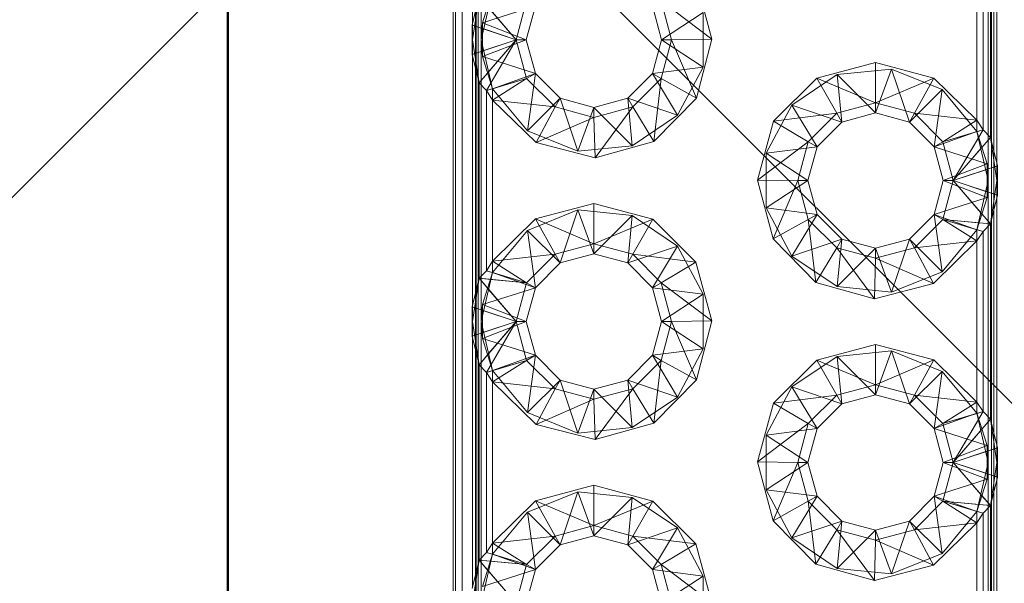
# Paper-space layout 'Layout1' of a CAD drawing. Extents: x -2 to 1380, y -36 to 422.
# Tile 22 of 79: x 314.518 to 316.266, y 155.563 to 156.563. Entities that reach past the tile are written whole.
import ezdxf

# ---------------------------------------------------------------- set-up
doc = ezdxf.new("R2010")
doc.units = 0
doc.linetypes.add('ACAD_ISO02W100', pattern=[15, 12, -3])
for name, color, linetype, lineweight in [('SS_1.ET-HALA_TaO-JD-LAVKA-ZEBRIK', 9, 'CONTINUOUS', 13), ('SS_2.ET-HALA_TaO-LAVKA_+5.100m', 210, 'CONTINUOUS', 50), ('SS_SRAFY', 8, 'CONTINUOUS', 18)]:
    doc.layers.add(name, color=color, linetype=linetype, lineweight=lineweight)

psp = doc.layouts.get("Layout1")

# ---------------------------------------------------------------- hatches: boundary and pattern name
at = {"layer": 'SS_SRAFY'}
h = psp.add_hatch(dxfattribs=at)
h.set_pattern_fill('ANSI37', color=8, scale=0.7, angle=90, style=0)
h.set_pattern_definition([(135, (274.3477, 144.3783), (-1.571545, -1.571545), []), (225, (274.3477, 144.3783), (1.571545, -1.571545), [])])
h.paths.add_polyline_path([(335.1875, 123.6274), (335.1875, 143.6073), (331.1675, 143.6073), (331.1675, 165.6274), (218.2076, 165.6274), (218.2076, 159.6073), (215.1875, 159.6073), (215.1875, 123.6274)], flags=0)
h.paths.add_polyline_path([(316.3875, 148.5273), (316.3875, 150.9274), (316.7476, 150.9274), (316.7476, 148.5273)], flags=0)
h.paths.add_polyline_path([(316.3875, 158.1273), (316.3875, 160.5274), (316.7476, 160.5274), (316.7476, 158.1273)], flags=0)

# ---------------------------------------------------------------- linework, layer by layer
at = {"layer": 'SS_1.ET-HALA_TaO-JD-LAVKA-ZEBRIK', "color": 5, "linetype": 'Continuous', "ltscale": 0.25}
for p, q in [((315.2875, 158.5274), (315.2875, 150.5274)), ((315.2917, 158.5274), (315.2917, 150.5274)), ((315.3038, 158.5274), (315.3038, 150.5274)), ((315.3223, 156.5579), (315.3223, 156.9969)), ((316.2528, 156.7469), (316.2528, 156.3079)), ((316.2415, 156.3541), (316.2415, 156.7007)), ((316.2284, 156.3676), (316.2284, 156.6871)), ((316.2175, 156.3844), (316.2175, 156.6703)), ((315.7186, 156.6327), (315.747, 156.5284)), ((315.3336, 156.6041), (315.3212, 156.5534)), ((315.3336, 156.6041), (315.3996, 156.5274)), ((315.4181, 156.5963), (315.3996, 156.5274)), ((315.6569, 156.5963), (315.6754, 156.5274)), ((315.747, 156.5284), (315.6569, 156.5963)), ((315.4175, 156.5274), (315.4336, 156.5874)), ((315.6415, 156.5874), (315.6575, 156.5274)), ((315.3996, 156.5274), (315.3212, 156.5534)), ((315.3212, 156.5534), (315.3212, 156.5013)), ((315.3212, 156.5013), (315.3996, 156.5274)), ((315.3996, 156.5274), (315.3336, 156.4507)), ((315.3996, 156.5274), (315.3467, 156.4371)), ((315.3996, 156.5274), (315.4181, 156.4584)), ((315.4175, 156.5274), (315.3996, 156.5274)), ((315.4175, 156.5274), (315.4336, 156.4674)), ((315.6575, 156.5274), (315.6415, 156.4674)), ((315.6754, 156.5274), (315.6569, 156.4584)), ((315.6754, 156.5274), (315.6575, 156.5274)), ((315.747, 156.5284), (315.6754, 156.5274)), ((315.7196, 156.4238), (315.6754, 156.5274)), ((315.747, 156.5284), (315.7196, 156.4238)), ((315.3212, 156.5013), (315.3336, 156.4507)), ((315.3223, 156.0579), (315.3223, 156.4969)), ((315.9331, 156.4589), (316.0375, 156.4868)), ((316.0375, 156.4868), (316.1411, 156.4594)), ((316.0375, 156.4868), (316.0375, 156.4153)), ((315.4181, 156.4584), (315.3467, 156.4371)), ((315.4181, 156.4584), (315.3575, 156.4203)), ((315.4336, 156.4674), (315.4181, 156.4584)), ((315.4181, 156.4584), (315.4686, 156.408)), ((315.4775, 156.4234), (315.4336, 156.4674)), ((315.6415, 156.4674), (315.5975, 156.4234)), ((315.6065, 156.408), (315.6569, 156.4584)), ((315.6415, 156.4674), (315.6569, 156.4584)), ((315.6569, 156.4584), (315.6437, 156.3468)), ((315.6569, 156.4584), (315.7196, 156.4238)), ((315.8565, 156.3827), (315.9331, 156.4589)), ((315.9331, 156.4589), (315.9686, 156.3968)), ((315.9331, 156.4589), (316.0375, 156.4153)), ((316.1411, 156.4594), (316.0375, 156.4153)), ((316.1411, 156.4594), (316.1065, 156.3968)), ((316.1411, 156.4594), (316.2175, 156.3844)), ((315.3336, 156.4507), (315.3467, 156.4371)), ((315.3336, 156.4507), (315.3336, 156.1041)), ((315.3467, 156.4371), (315.3575, 156.4203)), ((315.3467, 156.1176), (315.3467, 156.4371)), ((315.4349, 156.3448), (315.3575, 156.4203)), ((315.4686, 156.408), (315.3575, 156.4203)), ((315.3575, 156.4203), (315.3575, 156.1344)), ((315.4775, 156.4234), (315.4686, 156.408)), ((315.5375, 156.4074), (315.4775, 156.4234)), ((315.5975, 156.4234), (315.5375, 156.4074)), ((315.5975, 156.4234), (315.6065, 156.408)), ((315.7196, 156.4238), (315.6437, 156.3468)), ((315.4686, 156.408), (315.4349, 156.3448)), ((315.4686, 156.408), (315.5375, 156.3895)), ((315.5375, 156.3895), (315.6065, 156.408)), ((315.5375, 156.4074), (315.5375, 156.3895)), ((315.6065, 156.408), (315.5396, 156.3179)), ((315.6065, 156.408), (315.6437, 156.3468)), ((316.0375, 156.4153), (315.9686, 156.3968)), ((316.1065, 156.3968), (316.0375, 156.4153)), ((316.0375, 156.4153), (316.0375, 156.3974)), ((315.5375, 156.3895), (315.4349, 156.3448)), ((315.5375, 156.3895), (315.5396, 156.3179)), ((315.8565, 156.3827), (315.9686, 156.3968)), ((315.9686, 156.3968), (315.9181, 156.3463)), ((315.9686, 156.3968), (315.9775, 156.3813)), ((315.9775, 156.3813), (316.0375, 156.3974)), ((316.0375, 156.3974), (316.0975, 156.3813)), ((316.1065, 156.3968), (316.0975, 156.3813)), ((316.1065, 156.3968), (316.1569, 156.3463)), ((316.2175, 156.3844), (316.1065, 156.3968)), ((315.8281, 156.2784), (315.8565, 156.3827)), ((315.8565, 156.3827), (315.9181, 156.3463)), ((315.9336, 156.3374), (315.9775, 156.3813)), ((316.0975, 156.3813), (316.1415, 156.3374)), ((316.2175, 156.3844), (316.1569, 156.3463)), ((316.2284, 156.3676), (316.2175, 156.3844)), ((316.1569, 156.3463), (316.2284, 156.3676)), ((316.1754, 156.2774), (316.2284, 156.3676)), ((316.1754, 156.2774), (316.2415, 156.3541)), ((316.2284, 156.3676), (316.2415, 156.3541)), ((316.2539, 156.3034), (316.2415, 156.3541)), ((315.5396, 156.3179), (315.4349, 156.3448)), ((315.6437, 156.3468), (315.5396, 156.3179)), ((315.9181, 156.3463), (315.8281, 156.2784)), ((315.9181, 156.3463), (315.8996, 156.2774)), ((315.9175, 156.2774), (315.9336, 156.3374)), ((315.9336, 156.3374), (315.9181, 156.3463)), ((316.1415, 156.3374), (316.1569, 156.3463)), ((316.1415, 156.3374), (316.1575, 156.2774)), ((316.1754, 156.2774), (316.1569, 156.3463)), ((316.2539, 156.3034), (316.1754, 156.2774)), ((316.2539, 156.2513), (316.2539, 156.3034)), ((315.8555, 156.1738), (315.8281, 156.2784)), ((315.8996, 156.2774), (315.8281, 156.2784)), ((315.8996, 156.2774), (315.8555, 156.1738)), ((315.8996, 156.2774), (315.9181, 156.2084)), ((315.9175, 156.2774), (315.8996, 156.2774)), ((315.9336, 156.2174), (315.9175, 156.2774)), ((316.1575, 156.2774), (316.1415, 156.2174)), ((316.1754, 156.2774), (316.1569, 156.2084)), ((316.1754, 156.2774), (316.1575, 156.2774)), ((316.2415, 156.2007), (316.1754, 156.2774)), ((316.2539, 156.2513), (316.1754, 156.2774)), ((316.2415, 156.2007), (316.2539, 156.2513)), ((316.2528, 156.2469), (316.2528, 155.8079)), ((315.434, 156.2094), (315.5375, 156.2368)), ((315.5375, 156.2368), (315.642, 156.2089)), ((315.5375, 156.2368), (315.5375, 156.1653)), ((315.9336, 156.2174), (315.9181, 156.2084)), ((315.9775, 156.1734), (315.9336, 156.2174)), ((316.1415, 156.2174), (316.0975, 156.1734)), ((316.1569, 156.2084), (316.1415, 156.2174)), ((315.3575, 156.1344), (315.434, 156.2094)), ((315.434, 156.2094), (315.4686, 156.1468)), ((315.434, 156.2094), (315.5375, 156.1653)), ((315.5375, 156.1653), (315.642, 156.2089)), ((315.642, 156.2089), (315.6065, 156.1468)), ((315.642, 156.2089), (315.7186, 156.1327)), ((315.9181, 156.2084), (315.8555, 156.1738)), ((315.9181, 156.2084), (315.9313, 156.0968)), ((315.9181, 156.2084), (315.9686, 156.158)), ((316.1569, 156.2084), (316.1065, 156.158)), ((316.2175, 156.1703), (316.1569, 156.2084)), ((316.2284, 156.1871), (316.1569, 156.2084)), ((316.2415, 156.2007), (316.1569, 156.2084)), ((316.2284, 156.1871), (316.2415, 156.2007)), ((316.2415, 155.8541), (316.2415, 156.2007)), ((316.2284, 156.1871), (316.2175, 156.1703)), ((316.2284, 155.8676), (316.2284, 156.1871)), ((315.4686, 156.1468), (315.5375, 156.1653)), ((315.5375, 156.1653), (315.6065, 156.1468)), ((315.5375, 156.1653), (315.5375, 156.1474)), ((315.9313, 156.0968), (315.8555, 156.1738)), ((315.9775, 156.1734), (315.9686, 156.158)), ((316.0375, 156.1574), (315.9775, 156.1734)), ((316.0975, 156.1734), (316.0375, 156.1574)), ((316.0975, 156.1734), (316.1065, 156.158)), ((316.1065, 156.158), (316.2175, 156.1703)), ((316.2175, 156.1703), (316.1402, 156.0948)), ((316.2175, 155.8844), (316.2175, 156.1703)), ((315.3575, 156.1344), (315.4686, 156.1468)), ((315.4686, 156.1468), (315.4181, 156.0963)), ((315.4686, 156.1468), (315.4775, 156.1313)), ((315.4775, 156.1313), (315.5375, 156.1474)), ((315.5375, 156.1474), (315.5975, 156.1313)), ((315.6065, 156.1468), (315.5975, 156.1313)), ((315.6065, 156.1468), (315.6569, 156.0963)), ((315.7186, 156.1327), (315.6065, 156.1468)), ((315.9686, 156.158), (315.9313, 156.0968)), ((315.9686, 156.158), (316.0355, 156.0679)), ((315.9686, 156.158), (316.0375, 156.1395)), ((316.0375, 156.1395), (316.1065, 156.158)), ((316.0375, 156.1574), (316.0375, 156.1395)), ((316.1065, 156.158), (316.1402, 156.0948)), ((315.3467, 156.1176), (315.3575, 156.1344)), ((315.3575, 156.1344), (315.4181, 156.0963)), ((315.4336, 156.0874), (315.4775, 156.1313)), ((315.5975, 156.1313), (315.6415, 156.0874)), ((315.7186, 156.1327), (315.6569, 156.0963)), ((315.7186, 156.1327), (315.747, 156.0284)), ((316.0375, 156.1395), (316.0355, 156.0679)), ((316.0375, 156.1395), (316.1402, 156.0948)), ((315.3467, 156.1176), (315.3336, 156.1041)), ((315.3467, 156.1176), (315.4181, 156.0963)), ((315.3336, 156.1041), (315.3212, 156.0534)), ((315.3336, 156.1041), (315.3996, 156.0274)), ((315.3336, 156.1041), (315.4181, 156.0963)), ((315.4181, 156.0963), (315.3996, 156.0274)), ((315.4181, 156.0963), (315.4336, 156.0874)), ((315.6569, 156.0963), (315.6415, 156.0874)), ((315.6569, 156.0963), (315.6754, 156.0274)), ((315.747, 156.0284), (315.6569, 156.0963)), ((316.0355, 156.0679), (315.9313, 156.0968)), ((316.1402, 156.0948), (316.0355, 156.0679)), ((315.4175, 156.0274), (315.4336, 156.0874)), ((315.6415, 156.0874), (315.6575, 156.0274)), ((315.3996, 156.0274), (315.3212, 156.0534)), ((315.3212, 156.0534), (315.3212, 156.0013)), ((315.3212, 156.0013), (315.3996, 156.0274)), ((315.3996, 156.0274), (315.3336, 155.9507)), ((315.3996, 156.0274), (315.3467, 155.9371)), ((315.3996, 156.0274), (315.4181, 155.9584)), ((315.4175, 156.0274), (315.3996, 156.0274)), ((315.4336, 155.9674), (315.4175, 156.0274)), ((315.6575, 156.0274), (315.6415, 155.9674)), ((315.6754, 156.0274), (315.6569, 155.9584)), ((315.6754, 156.0274), (315.6575, 156.0274)), ((315.747, 156.0284), (315.6754, 156.0274)), ((315.7196, 155.9238), (315.6754, 156.0274)), ((315.747, 156.0284), (315.7196, 155.9238)), ((315.3212, 156.0013), (315.3336, 155.9507)), ((315.3223, 155.5579), (315.3223, 155.9969)), ((315.9331, 155.9589), (316.0375, 155.9868)), ((316.0375, 155.9868), (316.1411, 155.9594)), ((316.0375, 155.9868), (316.0375, 155.9153)), ((315.4336, 155.9674), (315.4181, 155.9584)), ((315.4775, 155.9234), (315.4336, 155.9674)), ((315.6415, 155.9674), (315.5975, 155.9234)), ((315.6415, 155.9674), (315.6569, 155.9584)), ((315.3336, 155.9507), (315.3467, 155.9371)), ((315.3336, 155.9507), (315.3336, 155.6041)), ((315.4181, 155.9584), (315.3467, 155.9371)), ((315.4181, 155.9584), (315.3575, 155.9203)), ((315.4181, 155.9584), (315.4686, 155.908)), ((315.6065, 155.908), (315.6569, 155.9584)), ((315.6569, 155.9584), (315.6437, 155.8468)), ((315.6569, 155.9584), (315.7196, 155.9238)), ((315.8565, 155.8827), (315.9331, 155.9589)), ((315.9331, 155.9589), (315.9686, 155.8968)), ((315.9331, 155.9589), (316.0375, 155.9153)), ((316.1411, 155.9594), (316.0375, 155.9153)), ((316.1411, 155.9594), (316.1065, 155.8968)), ((316.1411, 155.9594), (316.2175, 155.8844)), ((315.3467, 155.9371), (315.3575, 155.9203)), ((315.3467, 155.6176), (315.3467, 155.9371)), ((315.4349, 155.8448), (315.3575, 155.9203)), ((315.4686, 155.908), (315.3575, 155.9203)), ((315.3575, 155.9203), (315.3575, 155.6344)), ((315.4775, 155.9234), (315.4686, 155.908)), ((315.5375, 155.9074), (315.4775, 155.9234)), ((315.5975, 155.9234), (315.5375, 155.9074)), ((315.5975, 155.9234), (315.6065, 155.908)), ((315.7196, 155.9238), (315.6437, 155.8468)), ((316.0375, 155.9153), (315.9686, 155.8968)), ((316.1065, 155.8968), (316.0375, 155.9153)), ((316.0375, 155.9153), (316.0375, 155.8974)), ((315.4686, 155.908), (315.4349, 155.8448)), ((315.4686, 155.908), (315.5375, 155.8895)), ((315.5375, 155.8895), (315.6065, 155.908)), ((315.5375, 155.9074), (315.5375, 155.8895)), ((315.6065, 155.908), (315.5396, 155.8179)), ((315.6065, 155.908), (315.6437, 155.8468)), ((315.8565, 155.8827), (315.9686, 155.8968)), ((315.9686, 155.8968), (315.9181, 155.8463)), ((315.9686, 155.8968), (315.9775, 155.8813)), ((315.9775, 155.8813), (316.0375, 155.8974)), ((316.0375, 155.8974), (316.0975, 155.8813)), ((316.1065, 155.8968), (316.0975, 155.8813)), ((316.1065, 155.8968), (316.1569, 155.8463)), ((316.2175, 155.8844), (316.1065, 155.8968)), ((315.5375, 155.8895), (315.4349, 155.8448)), ((315.5375, 155.8895), (315.5396, 155.8179)), ((315.8281, 155.7784), (315.8565, 155.8827)), ((315.8565, 155.8827), (315.9181, 155.8463)), ((315.9336, 155.8374), (315.9775, 155.8813)), ((316.0975, 155.8813), (316.1415, 155.8374)), ((316.1569, 155.8463), (316.2175, 155.8844)), ((316.2284, 155.8676), (316.2175, 155.8844)), ((316.1569, 155.8463), (316.2284, 155.8676)), ((316.1754, 155.7774), (316.2284, 155.8676)), ((316.2415, 155.8541), (316.2284, 155.8676)), ((315.5396, 155.8179), (315.4349, 155.8448)), ((315.6437, 155.8468), (315.5396, 155.8179)), ((315.9181, 155.8463), (315.8281, 155.7784)), ((315.9181, 155.8463), (315.8996, 155.7774)), ((315.9181, 155.8463), (315.9336, 155.8374)), ((316.1415, 155.8374), (316.1569, 155.8463)), ((316.1754, 155.7774), (316.1569, 155.8463)), ((316.1754, 155.7774), (316.2415, 155.8541)), ((316.2539, 155.8034), (316.2415, 155.8541)), ((315.9175, 155.7774), (315.9336, 155.8374)), ((316.1415, 155.8374), (316.1575, 155.7774)), ((316.2539, 155.8034), (316.1754, 155.7774)), ((316.2539, 155.7513), (316.2539, 155.8034)), ((315.8555, 155.6738), (315.8281, 155.7784)), ((315.8996, 155.7774), (315.8281, 155.7784)), ((315.8996, 155.7774), (315.8555, 155.6738)), ((315.8996, 155.7774), (315.9181, 155.7084)), ((315.9175, 155.7774), (315.8996, 155.7774)), ((315.9336, 155.7174), (315.9175, 155.7774)), ((316.1575, 155.7774), (316.1415, 155.7174)), ((316.1754, 155.7774), (316.1569, 155.7084)), ((316.1754, 155.7774), (316.1575, 155.7774)), ((316.2415, 155.7007), (316.1754, 155.7774)), ((316.2539, 155.7513), (316.1754, 155.7774)), ((316.2415, 155.7007), (316.2539, 155.7513)), ((316.2528, 155.7469), (316.2528, 155.3079)), ((315.434, 155.7094), (315.5375, 155.7368)), ((315.5375, 155.7368), (315.642, 155.7089)), ((315.5375, 155.7368), (315.5375, 155.6653)), ((315.3575, 155.6344), (315.434, 155.7094)), ((315.434, 155.7094), (315.4686, 155.6468)), ((315.434, 155.7094), (315.5375, 155.6653)), ((315.5375, 155.6653), (315.642, 155.7089)), ((315.642, 155.7089), (315.6065, 155.6468)), ((315.642, 155.7089), (315.7186, 155.6327)), ((315.9181, 155.7084), (315.8555, 155.6738)), ((315.9336, 155.7174), (315.9181, 155.7084)), ((315.9181, 155.7084), (315.9313, 155.5968)), ((315.9181, 155.7084), (315.9686, 155.658)), ((315.9775, 155.6734), (315.9336, 155.7174)), ((316.1415, 155.7174), (316.0975, 155.6734)), ((316.1569, 155.7084), (316.1065, 155.658)), ((316.1569, 155.7084), (316.1415, 155.7174)), ((316.2175, 155.6703), (316.1569, 155.7084)), ((316.2284, 155.6871), (316.1569, 155.7084)), ((316.2415, 155.7007), (316.1569, 155.7084)), ((316.2284, 155.6871), (316.2175, 155.6703)), ((316.2284, 155.6871), (316.2415, 155.7007)), ((316.2284, 155.3676), (316.2284, 155.6871)), ((316.2415, 155.3541), (316.2415, 155.7007)), ((315.9313, 155.5968), (315.8555, 155.6738)), ((315.9775, 155.6734), (315.9686, 155.658)), ((316.0375, 155.6574), (315.9775, 155.6734)), ((316.0975, 155.6734), (316.0375, 155.6574)), ((316.1065, 155.658), (316.0975, 155.6734)), ((316.2175, 155.6703), (316.1065, 155.658)), ((316.2175, 155.6703), (316.1402, 155.5948)), ((316.2175, 155.3844), (316.2175, 155.6703)), ((315.4686, 155.6468), (315.5375, 155.6653)), ((315.5375, 155.6653), (315.6065, 155.6468)), ((315.5375, 155.6653), (315.5375, 155.6474)), ((315.9686, 155.658), (315.9313, 155.5968)), ((315.9686, 155.658), (316.0355, 155.5679)), ((315.9686, 155.658), (316.0375, 155.6395)), ((316.0375, 155.6395), (316.1065, 155.658)), ((316.0375, 155.6574), (316.0375, 155.6395)), ((316.1065, 155.658), (316.1402, 155.5948)), ((315.3467, 155.6176), (315.3575, 155.6344)), ((315.3575, 155.6344), (315.4686, 155.6468)), ((315.3575, 155.6344), (315.4181, 155.5963)), ((315.4686, 155.6468), (315.4181, 155.5963)), ((315.4686, 155.6468), (315.4775, 155.6313)), ((315.4775, 155.6313), (315.5375, 155.6474)), ((315.5375, 155.6474), (315.5975, 155.6313)), ((315.6065, 155.6468), (315.5975, 155.6313)), ((315.6065, 155.6468), (315.6569, 155.5963)), ((315.7186, 155.6327), (315.6065, 155.6468)), ((316.0375, 155.6395), (316.0355, 155.5679)), ((316.0375, 155.6395), (316.1402, 155.5948)), ((315.3467, 155.6176), (315.3336, 155.6041)), ((315.3467, 155.6176), (315.4181, 155.5963)), ((315.4336, 155.5874), (315.4775, 155.6313)), ((315.5975, 155.6313), (315.6415, 155.5874)), ((315.7186, 155.6327), (315.6569, 155.5963)), ((315.7186, 155.6327), (315.747, 155.5284)), ((315.3336, 155.6041), (315.3212, 155.5534)), ((315.3336, 155.6041), (315.3996, 155.5274)), ((315.3336, 155.6041), (315.4181, 155.5963)), ((315.4181, 155.5963), (315.3996, 155.5274)), ((315.4175, 155.5274), (315.4336, 155.5874)), ((315.4181, 155.5963), (315.4336, 155.5874)), ((315.6569, 155.5963), (315.6415, 155.5874)), ((315.6415, 155.5874), (315.6575, 155.5274)), ((315.6569, 155.5963), (315.6754, 155.5274)), ((315.747, 155.5284), (315.6569, 155.5963)), ((316.0355, 155.5679), (315.9313, 155.5968)), ((316.1402, 155.5948), (316.0355, 155.5679))]:
    psp.add_line(p, q, dxfattribs=at)
at = {"layer": 'SS_1.ET-HALA_TaO-JD-LAVKA-ZEBRIK', "color": 9, "linetype": 'ACAD_ISO02W100', "ltscale": 0.25}
for p, q in [((315.3275, 150.5274), (315.3275, 158.5274)), ((315.3287, 150.5274), (315.3287, 158.5274)), ((315.3321, 158.5274), (315.3321, 150.5274)), ((315.3375, 150.5274), (315.3375, 158.5274)), ((316.2435, 150.5274), (316.2435, 158.5274)), ((316.2475, 158.5274), (316.2475, 150.5274)), ((316.2375, 158.2774), (316.2375, 150.7774)), ((315.3375, 156.5274), (315.3575, 156.6145)), ((315.3575, 156.6145), (315.3398, 156.5573)), ((315.3223, 156.5274), (315.3336, 156.6041)), ((315.4336, 156.5874), (315.3398, 156.5573)), ((315.3506, 156.5843), (315.3996, 156.5274)), ((315.7316, 156.5758), (315.6575, 156.5274)), ((315.7316, 156.5758), (315.7316, 156.4789)), ((315.3259, 156.5519), (315.3212, 156.5534)), ((315.3223, 156.5274), (315.3212, 156.5534)), ((315.3223, 156.4969), (315.3223, 156.5579)), ((315.339, 156.5475), (315.3259, 156.5519)), ((315.3398, 156.5573), (315.3375, 156.5274)), ((315.3419, 156.5465), (315.339, 156.5475)), ((315.3398, 156.5573), (315.4175, 156.5274)), ((315.3398, 156.5573), (315.3398, 156.4974)), ((315.3996, 156.5274), (315.3419, 156.5465)), ((315.3212, 156.5013), (315.3223, 156.5274)), ((315.3336, 156.4507), (315.3223, 156.5274)), ((315.3375, 156.5274), (315.3398, 156.4974)), ((315.3575, 156.4402), (315.3375, 156.5274)), ((315.4175, 156.5274), (315.3398, 156.4974)), ((315.3419, 156.5082), (315.3996, 156.5274)), ((315.3996, 156.5274), (315.3506, 156.4704)), ((315.3996, 156.5274), (315.355, 156.4513)), ((315.7316, 156.4789), (315.6575, 156.5274)), ((315.339, 156.5072), (315.3419, 156.5082)), ((315.3212, 156.5013), (315.3259, 156.5029)), ((315.3259, 156.5029), (315.339, 156.5072)), ((315.3398, 156.4974), (315.3575, 156.4402)), ((315.3398, 156.4974), (315.4336, 156.4674)), ((315.6415, 156.4674), (315.7316, 156.4789)), ((315.7316, 156.4789), (315.6861, 156.3934)), ((315.9694, 156.4654), (316.0657, 156.4754)), ((316.0657, 156.4754), (316.0375, 156.3974)), ((316.0975, 156.3813), (316.0657, 156.4754)), ((316.0657, 156.4754), (316.1555, 156.4389)), ((315.3488, 156.4683), (315.3336, 156.4507)), ((315.3506, 156.4704), (315.3488, 156.4683)), ((315.4336, 156.4674), (315.3575, 156.4402)), ((315.4181, 156.4584), (315.3575, 156.4403)), ((315.4336, 156.4674), (315.4196, 156.3658)), ((315.6415, 156.4674), (315.6861, 156.3934)), ((315.889, 156.4113), (315.9694, 156.4654)), ((315.9694, 156.4654), (315.9775, 156.3813)), ((315.9694, 156.4654), (316.0375, 156.3974)), ((315.3544, 156.4503), (315.3467, 156.4371)), ((315.3575, 156.4403), (315.3467, 156.4371)), ((315.355, 156.4513), (315.3544, 156.4503)), ((315.4196, 156.3658), (315.3575, 156.4402)), ((315.3575, 156.4402), (315.3575, 156.4203)), ((316.0975, 156.3813), (316.1555, 156.4389)), ((316.1415, 156.3374), (316.1555, 156.4389)), ((316.1555, 156.4389), (316.2175, 156.3645)), ((315.4775, 156.4234), (315.4196, 156.3658)), ((315.4775, 156.4234), (315.5093, 156.3294)), ((315.5975, 156.4234), (315.6057, 156.3393)), ((315.5975, 156.4234), (315.6861, 156.3934)), ((315.5375, 156.4074), (315.5093, 156.3294)), ((315.5375, 156.4074), (315.6057, 156.3393)), ((315.8435, 156.3258), (315.889, 156.4113)), ((315.889, 156.4113), (315.9336, 156.3374)), ((315.889, 156.4113), (315.9775, 156.3813)), ((315.6861, 156.3934), (315.6057, 156.3393)), ((316.2175, 156.3645), (316.2175, 156.3844)), ((315.5093, 156.3294), (315.4196, 156.3658)), ((316.1415, 156.3374), (316.2175, 156.3645)), ((316.1569, 156.3463), (316.2176, 156.3644)), ((316.1754, 156.2774), (316.2201, 156.3535)), ((316.2175, 156.3645), (316.2375, 156.2774)), ((316.2353, 156.3073), (316.2175, 156.3645)), ((316.2176, 156.3644), (316.2284, 156.3676)), ((316.2201, 156.3535), (316.2207, 156.3545)), ((316.2207, 156.3545), (316.2284, 156.3676)), ((316.2263, 156.3364), (316.2415, 156.3541)), ((316.2415, 156.3541), (316.2528, 156.2774)), ((315.6057, 156.3393), (315.5093, 156.3294)), ((315.8435, 156.3258), (315.9336, 156.3374)), ((316.2353, 156.3073), (316.1415, 156.3374)), ((316.1754, 156.2774), (316.2245, 156.3343)), ((316.2245, 156.3343), (316.2263, 156.3364)), ((315.8435, 156.3258), (315.9175, 156.2774)), ((315.8435, 156.2289), (315.8435, 156.3258)), ((316.2353, 156.3073), (316.1575, 156.2774)), ((316.2375, 156.2774), (316.2353, 156.3073)), ((316.2353, 156.2474), (316.2353, 156.3073)), ((316.2492, 156.3019), (316.236, 156.2975)), ((316.2539, 156.3034), (316.2492, 156.3019)), ((316.2528, 156.3079), (316.2528, 156.2469)), ((316.2539, 156.3034), (316.2528, 156.2774)), ((316.2331, 156.2965), (316.1754, 156.2774)), ((316.236, 156.2975), (316.2331, 156.2965)), ((315.9175, 156.2774), (315.8435, 156.2289)), ((316.2353, 156.2474), (316.1575, 156.2774)), ((316.2245, 156.2204), (316.1754, 156.2774)), ((316.2331, 156.2582), (316.1754, 156.2774)), ((316.2375, 156.2774), (316.2175, 156.1902)), ((316.2353, 156.2474), (316.2375, 156.2774)), ((316.2528, 156.2774), (316.2415, 156.2007)), ((316.2539, 156.2513), (316.2528, 156.2774)), ((316.1415, 156.2174), (316.2353, 156.2474)), ((316.2175, 156.1902), (316.2353, 156.2474)), ((316.236, 156.2572), (316.2331, 156.2582)), ((316.2492, 156.2529), (316.236, 156.2572)), ((316.2539, 156.2513), (316.2492, 156.2529)), ((315.889, 156.1434), (315.8435, 156.2289)), ((315.9336, 156.2174), (315.8435, 156.2289)), ((315.4196, 156.1889), (315.5093, 156.2254)), ((315.5093, 156.2254), (315.4775, 156.1313)), ((315.5093, 156.2254), (315.5375, 156.1474)), ((315.5093, 156.2254), (315.6057, 156.2154)), ((315.6057, 156.2154), (315.5375, 156.1474)), ((315.6057, 156.2154), (315.5975, 156.1313)), ((315.6057, 156.2154), (315.6861, 156.1613)), ((315.9336, 156.2174), (315.889, 156.1434)), ((316.1555, 156.1158), (316.1415, 156.2174)), ((316.2175, 156.1902), (316.1415, 156.2174)), ((316.2263, 156.2183), (316.2245, 156.2204)), ((316.2415, 156.2007), (316.2263, 156.2183)), ((316.2176, 156.1903), (316.1569, 156.2084)), ((316.2204, 156.2026), (316.1569, 156.2084)), ((316.2214, 156.2025), (316.2204, 156.2026)), ((316.2415, 156.2007), (316.2214, 156.2025)), ((315.3575, 156.1145), (315.4196, 156.1889)), ((315.4196, 156.1889), (315.4336, 156.0874)), ((315.4196, 156.1889), (315.4775, 156.1313)), ((316.2175, 156.1902), (316.1555, 156.1158)), ((316.2175, 156.1703), (316.2175, 156.1902)), ((316.2284, 156.1871), (316.2176, 156.1903)), ((315.6861, 156.1613), (315.5975, 156.1313)), ((315.6861, 156.1613), (315.6415, 156.0874)), ((315.6861, 156.1613), (315.7316, 156.0758)), ((315.9775, 156.1734), (315.889, 156.1434)), ((315.9775, 156.1734), (315.9694, 156.0893)), ((316.0975, 156.1734), (316.0657, 156.0794)), ((316.1555, 156.1158), (316.0975, 156.1734)), ((315.9694, 156.0893), (315.889, 156.1434)), ((316.0375, 156.1574), (315.9694, 156.0893)), ((316.0375, 156.1574), (316.0657, 156.0794)), ((315.3575, 156.1344), (315.3575, 156.1145)), ((315.3375, 156.0274), (315.3575, 156.1145)), ((315.3575, 156.1145), (315.3398, 156.0573)), ((315.3467, 156.1176), (315.3575, 156.1144)), ((315.4336, 156.0874), (315.3575, 156.1145)), ((315.3575, 156.1144), (315.4181, 156.0963)), ((316.1555, 156.1158), (316.0657, 156.0794)), ((315.3223, 156.0274), (315.3336, 156.1041)), ((315.3336, 156.1041), (315.3488, 156.0864)), ((315.3336, 156.1041), (315.3537, 156.1022)), ((315.3537, 156.1022), (315.3547, 156.1021)), ((315.3547, 156.1021), (315.4181, 156.0963)), ((316.0657, 156.0794), (315.9694, 156.0893)), ((315.4336, 156.0874), (315.3398, 156.0573)), ((315.3488, 156.0864), (315.3506, 156.0843)), ((315.3506, 156.0843), (315.3996, 156.0274)), ((315.7316, 156.0758), (315.6415, 156.0874)), ((315.7316, 156.0758), (315.6575, 156.0274)), ((315.7316, 156.0758), (315.7316, 155.9789)), ((315.3259, 156.0519), (315.3212, 156.0534)), ((315.3223, 156.0274), (315.3212, 156.0534)), ((315.3223, 155.9969), (315.3223, 156.0579)), ((315.3398, 156.0573), (315.3375, 156.0274)), ((315.3398, 156.0573), (315.4175, 156.0274)), ((315.3398, 156.0573), (315.3398, 155.9974)), ((315.339, 156.0475), (315.3259, 156.0519)), ((315.3419, 156.0465), (315.339, 156.0475)), ((315.3996, 156.0274), (315.3419, 156.0465)), ((315.3212, 156.0013), (315.3223, 156.0274)), ((315.3336, 155.9507), (315.3223, 156.0274)), ((315.3375, 156.0274), (315.3398, 155.9974)), ((315.3575, 155.9402), (315.3375, 156.0274)), ((315.4175, 156.0274), (315.3398, 155.9974)), ((315.3419, 156.0082), (315.3996, 156.0274)), ((315.3996, 156.0274), (315.3506, 155.9704)), ((315.3996, 156.0274), (315.355, 155.9513)), ((315.7316, 155.9789), (315.6575, 156.0274)), ((315.3212, 156.0013), (315.3259, 156.0029)), ((315.3259, 156.0029), (315.339, 156.0072)), ((315.339, 156.0072), (315.3419, 156.0082)), ((315.3398, 155.9974), (315.3575, 155.9402)), ((315.3398, 155.9974), (315.4336, 155.9674)), ((315.3488, 155.9683), (315.3336, 155.9507)), ((315.3506, 155.9704), (315.3488, 155.9683)), ((315.4336, 155.9674), (315.3575, 155.9402)), ((315.4336, 155.9674), (315.4196, 155.8658)), ((315.6415, 155.9674), (315.7316, 155.9789)), ((315.6415, 155.9674), (315.6861, 155.8934)), ((315.7316, 155.9789), (315.6861, 155.8934)), ((315.9694, 155.9654), (316.0657, 155.9754)), ((316.0657, 155.9754), (316.0375, 155.8974)), ((316.0975, 155.8813), (316.0657, 155.9754)), ((316.0657, 155.9754), (316.1555, 155.9389)), ((315.3544, 155.9503), (315.3467, 155.9371)), ((315.355, 155.9513), (315.3544, 155.9503)), ((315.4181, 155.9584), (315.3575, 155.9403)), ((315.889, 155.9113), (315.9694, 155.9654)), ((315.9694, 155.9654), (315.9775, 155.8813)), ((316.0375, 155.8974), (315.9694, 155.9654)), ((315.3575, 155.9403), (315.3467, 155.9371)), ((315.4196, 155.8658), (315.3575, 155.9402)), ((315.3575, 155.9402), (315.3575, 155.9203)), ((316.0975, 155.8813), (316.1555, 155.9389)), ((316.1415, 155.8374), (316.1555, 155.9389)), ((316.1555, 155.9389), (316.2175, 155.8645)), ((315.4775, 155.9234), (315.4196, 155.8658)), ((315.4775, 155.9234), (315.5093, 155.8294)), ((315.5975, 155.9234), (315.6057, 155.8393)), ((315.5975, 155.9234), (315.6861, 155.8934)), ((315.5375, 155.9074), (315.5093, 155.8294)), ((315.5375, 155.9074), (315.6057, 155.8393)), ((315.8435, 155.8258), (315.889, 155.9113)), ((315.889, 155.9113), (315.9336, 155.8374)), ((315.889, 155.9113), (315.9775, 155.8813)), ((315.6861, 155.8934), (315.6057, 155.8393)), ((316.2175, 155.8645), (316.2175, 155.8844)), ((315.5093, 155.8294), (315.4196, 155.8658)), ((316.1415, 155.8374), (316.2175, 155.8645)), ((316.1569, 155.8463), (316.2176, 155.8644)), ((316.2175, 155.8645), (316.2375, 155.7774)), ((316.2353, 155.8073), (316.2175, 155.8645)), ((316.2176, 155.8644), (316.2284, 155.8676)), ((316.2207, 155.8545), (316.2284, 155.8676)), ((316.1754, 155.7774), (316.2201, 155.8535)), ((316.2201, 155.8535), (316.2207, 155.8545)), ((316.2263, 155.8364), (316.2415, 155.8541)), ((316.2415, 155.8541), (316.2528, 155.7774)), ((315.6057, 155.8393), (315.5093, 155.8294)), ((315.8435, 155.8258), (315.9336, 155.8374)), ((316.2353, 155.8073), (316.1415, 155.8374)), ((316.1754, 155.7774), (316.2245, 155.8343)), ((316.2245, 155.8343), (316.2263, 155.8364)), ((315.8435, 155.8258), (315.9175, 155.7774)), ((315.8435, 155.7289), (315.8435, 155.8258)), ((316.2353, 155.8073), (316.1575, 155.7774)), ((316.2331, 155.7965), (316.1754, 155.7774)), ((316.236, 155.7975), (316.2331, 155.7965)), ((316.2375, 155.7774), (316.2353, 155.8073)), ((316.2353, 155.7474), (316.2353, 155.8073)), ((316.2492, 155.8019), (316.236, 155.7975)), ((316.2539, 155.8034), (316.2492, 155.8019)), ((316.2528, 155.8079), (316.2528, 155.7469)), ((316.2539, 155.8034), (316.2528, 155.7774)), ((315.9175, 155.7774), (315.8435, 155.7289)), ((316.2353, 155.7474), (316.1575, 155.7774)), ((316.2245, 155.7204), (316.1754, 155.7774)), ((316.2331, 155.7582), (316.1754, 155.7774)), ((316.2375, 155.7774), (316.2175, 155.6902)), ((316.2353, 155.7474), (316.2375, 155.7774)), ((316.2528, 155.7774), (316.2415, 155.7007)), ((316.2539, 155.7513), (316.2528, 155.7774)), ((316.236, 155.7572), (316.2331, 155.7582)), ((316.2492, 155.7529), (316.236, 155.7572)), ((316.1415, 155.7174), (316.2353, 155.7474)), ((316.2175, 155.6902), (316.2353, 155.7474)), ((316.2539, 155.7513), (316.2492, 155.7529)), ((315.4196, 155.6889), (315.5093, 155.7254)), ((315.5093, 155.7254), (315.4775, 155.6313)), ((315.5093, 155.7254), (315.5375, 155.6474)), ((315.5093, 155.7254), (315.6057, 155.7154)), ((315.889, 155.6434), (315.8435, 155.7289)), ((315.9336, 155.7174), (315.8435, 155.7289)), ((315.6057, 155.7154), (315.5375, 155.6474)), ((315.6057, 155.7154), (315.5975, 155.6313)), ((315.6057, 155.7154), (315.6861, 155.6613)), ((315.9336, 155.7174), (315.889, 155.6434)), ((316.1555, 155.6158), (316.1415, 155.7174)), ((316.2175, 155.6902), (316.1415, 155.7174)), ((316.2176, 155.6903), (316.1569, 155.7084)), ((316.2204, 155.7026), (316.1569, 155.7084)), ((316.2263, 155.7183), (316.2245, 155.7204)), ((316.2415, 155.7007), (316.2263, 155.7183)), ((315.3575, 155.6145), (315.4196, 155.6889)), ((315.4196, 155.6889), (315.4336, 155.5874)), ((315.4196, 155.6889), (315.4775, 155.6313)), ((316.2175, 155.6902), (316.1555, 155.6158)), ((316.2175, 155.6703), (316.2175, 155.6902)), ((316.2284, 155.6871), (316.2176, 155.6903)), ((316.2214, 155.7025), (316.2204, 155.7026)), ((316.2415, 155.7007), (316.2214, 155.7025)), ((315.9775, 155.6734), (315.889, 155.6434)), ((315.9775, 155.6734), (315.9694, 155.5893)), ((316.0975, 155.6734), (316.0657, 155.5794)), ((316.1555, 155.6158), (316.0975, 155.6734)), ((315.6861, 155.6613), (315.5975, 155.6313)), ((315.6861, 155.6613), (315.6415, 155.5874)), ((315.6861, 155.6613), (315.7316, 155.5758)), ((316.0375, 155.6574), (315.9694, 155.5893)), ((316.0375, 155.6574), (316.0657, 155.5794)), ((315.3575, 155.6344), (315.3575, 155.6145)), ((315.9694, 155.5893), (315.889, 155.6434)), ((315.3467, 155.6176), (315.3575, 155.6144)), ((315.3223, 155.5274), (315.3336, 155.6041)), ((315.3336, 155.6041), (315.3488, 155.5864)), ((315.3336, 155.6041), (315.3537, 155.6022)), ((315.3375, 155.5274), (315.3575, 155.6145)), ((315.3575, 155.6145), (315.3398, 155.5573)), ((315.3537, 155.6022), (315.3547, 155.6021)), ((315.3547, 155.6021), (315.4181, 155.5963)), ((315.4336, 155.5874), (315.3575, 155.6145)), ((315.3575, 155.6144), (315.4181, 155.5963)), ((316.1555, 155.6158), (316.0657, 155.5794)), ((315.4336, 155.5874), (315.3398, 155.5573)), ((315.3488, 155.5864), (315.3506, 155.5843)), ((315.3506, 155.5843), (315.3996, 155.5274)), ((315.7316, 155.5758), (315.6415, 155.5874)), ((316.0657, 155.5794), (315.9694, 155.5893)), ((315.7316, 155.5758), (315.6575, 155.5274)), ((315.7316, 155.5758), (315.7316, 155.4789))]:
    psp.add_line(p, q, dxfattribs=at)
at = {"layer": 'SS_2.ET-HALA_TaO-LAVKA_+5.100m', "color": 1, "linetype": 'Continuous', "ltscale": 0.25}
psp.add_line((314.8875, 158.1274), (314.8875, 147.6274), dxfattribs=at)

doc.saveas('drawing.dxf')
